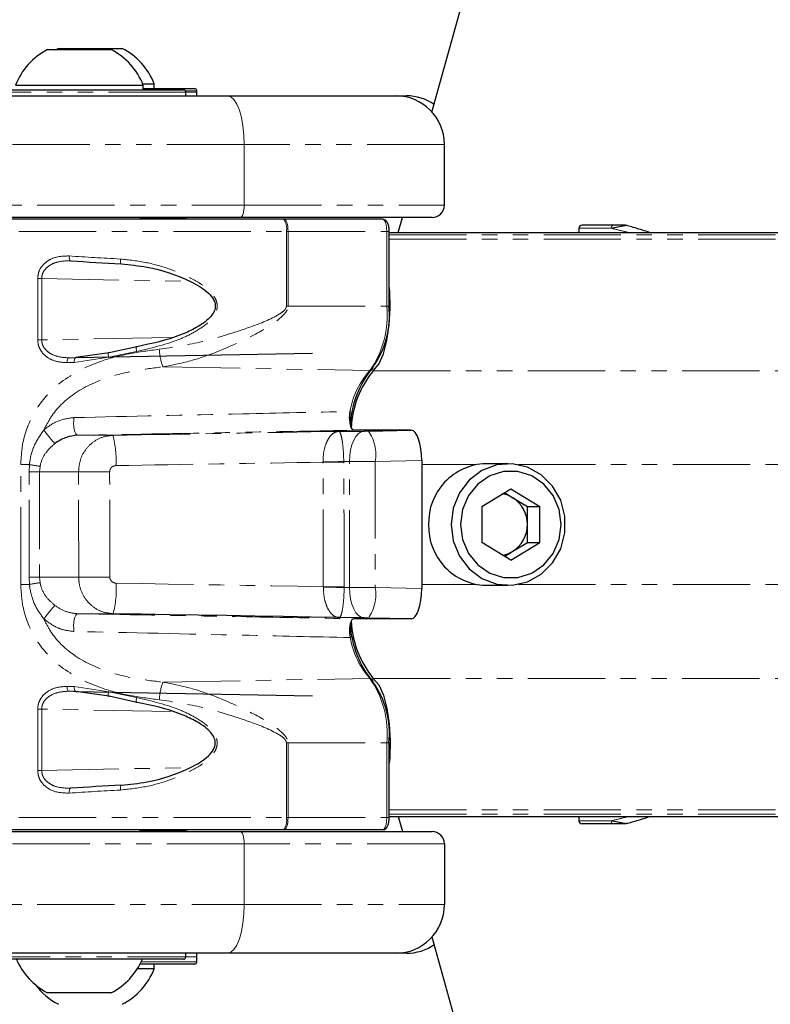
# Model space of a CAD drawing. Header units: millimetres. Extents: x 186 to 9508, y 327 to 8143.
# Tile 31 of 53: x 923 to 985, y 6103 to 6184. Entities that reach past the tile are written whole.
import ezdxf

# ---------------------------------------------------------------- set-up
doc = ezdxf.new("R2010")
doc.units = ezdxf.units.MM
doc.linetypes.add('PHANTOM', pattern=[12.7, 6.35, -1.27, 1.27, -1.27, 1.27, -1.27])
doc.layers.add('COMPONENT_GEOMETRY', color=7, linetype='Continuous')
doc.styles.add('SLDTEXTSTYLE0', font='TXT', dxfattribs={"width": 0.75})
doc.dimstyles.new('SLDDIMSTYLE0', dxfattribs={"dimtxt": 50, "dimasz": 3.302, "dimexe": 0, "dimexo": 0.0625, "dimgap": 12.5, "dimtad": 0, "dimtih": 1, "dimtoh": 1, "dimdec": 0, "dimrnd": 1e-09, "dimzin": 12, "dimdsep": 46, "dimtxsty": 'SLDTEXTSTYLE0', "dimsah": 1, "dimcen": 0.09, "dimadec": 0, "dimazin": 3, "dimtfac": 1, "dimtdec": 0, "dimtofl": 0, "dimtmove": 0, "dimatfit": 3, "dimfxl": 1, "dimfrac": 2, "dimtolj": 1, "dimtzin": 12, "dimarcsym": 0})

# ---------------------------------------------------------------- blocks, each defined once
blk = doc.blocks.new('_D_1')
at = {"layer": 'COMPONENT_GEOMETRY', "color": 7}
for p, q in [((4754.756, 6141.299), (4754.756, 3836.631)), ((349.81, 5690.113), (349.81, 3836.631)), ((349.81, 3839.806), (2478.394, 3839.806)), ((4754.756, 3839.806), (2626.172, 3839.806))]:
    blk.add_line(p, q, dxfattribs=at)
for points in [[(349.81, 3839.806), (353.112, 3839.298), (353.112, 3840.314)], [(4754.756, 3839.806), (4751.454, 3840.314), (4751.454, 3839.298)]]:
    blk.add_solid(points, dxfattribs=at)
at = {"layer": 'COMPONENT_GEOMETRY', "color": 7, "insert": (2478.394, 3864.571), "char_height": 50, "attachment_point": 1, "style": 'SLDTEXTSTYLE0'}
blk.add_mtext('4405', dxfattribs=at)

msp = doc.modelspace()

# ---------------------------------------------------------------- linework, layer by layer
at = {"color": 7, "linetype": 'Continuous', "lineweight": 25}
for p, q in [((957.264, 6176.462), (1341.561, 7551.523)), ((925.676, 6181.619), (930.926, 6181.619)), ((926.576, 6181.719), (926.301, 6181.565)), ((926.576, 6181.719), (931.826, 6181.719)), ((933.511, 6178.799), (934.451, 6178.799)), ((934.451, 6178.419), (934.451, 6178.799)), ((919.751, 6178.319), (936.851, 6178.319)), ((923.051, 6178.699), (933.551, 6178.699)), ((933.551, 6178.319), (933.551, 6178.699)), ((933.551, 6178.419), (937.751, 6178.419)), ((937.051, 6177.819), (937.051, 6178.119)), ((937.051, 6177.819), (937.051, 6178.119)), ((937.951, 6177.819), (937.951, 6178.219)), ((937.951, 6177.819), (937.951, 6178.119)), ((898.076, 6177.819), (940.484, 6177.819)), ((940.484, 6177.819), (954.301, 6177.819)), ((954.301, 6177.819), (955.201, 6177.819)), ((958.301, 6168.819), (958.301, 6173.819)), ((941.51, 6167.819), (899.102, 6167.819)), ((945.081, 6167.669), (911.638, 6167.669)), ((933.301, 6167.669), (933.301, 6167.819)), ((933.301, 6167.669), (933.301, 6167.819)), ((933.301, 6167.719), (936.958, 6167.719)), ((934.201, 6167.719), (934.201, 6167.819)), ((934.201, 6167.719), (934.201, 6167.819)), ((957.301, 6167.819), (941.51, 6167.819)), ((945.124, 6167.669), (945.081, 6167.669)), ((953.228, 6167.669), (945.124, 6167.669)), ((954.5, 6166.569), (954.849, 6167.819)), ((953.768, 6160.531), (953.768, 6166.669)), ((953.768, 6166.569), (1639.589, 6166.569)), ((969.367, 6166.924), (969.361, 6166.569)), ((972.138, 6167.169), (969.617, 6167.169)), ((973.33, 6167.14), (973.316, 6167.144)), ((933.033, 6157.192), (930.762, 6156.686)), ((930.762, 6156.686), (928.012, 6156.288)), ((928.012, 6156.288), (947.463, 6156.649)), ((949.627, 6150.224), (951.713, 6150.251)), ((955.012, 6150.319), (950.832, 6150.319)), ((952.066, 6150.257), (955.578, 6150.319)), ((955.578, 6150.319), (954.969, 6150.319)), ((956.44, 6147.825), (956.44, 6137.314)), ((963.556, 6147.569), (961.709, 6147.569)), ((961.373, 6144.037), (963.762, 6145.505)), ((963.249, 6145.189), (963.93, 6144.771)), ((963.762, 6145.505), (966.15, 6144.037)), ((963.93, 6144.771), (965.124, 6144.037)), ((961.373, 6144.037), (961.373, 6141.102)), ((965.124, 6144.037), (966.15, 6144.037)), ((965.124, 6142.569), (965.124, 6144.037)), ((966.15, 6141.102), (966.15, 6144.037)), ((965.124, 6141.102), (965.124, 6142.569)), ((963.762, 6139.634), (961.373, 6141.102)), ((963.762, 6139.634), (966.15, 6141.102)), ((963.93, 6140.368), (965.124, 6141.102)), ((965.124, 6141.102), (966.15, 6141.102)), ((963.249, 6139.949), (963.93, 6140.368)), ((961.709, 6137.569), (963.556, 6137.569)), ((951.713, 6134.887), (949.659, 6134.914)), ((955.018, 6134.819), (950.832, 6134.819)), ((955.578, 6134.82), (952.066, 6134.882)), ((955.578, 6134.82), (954.975, 6134.82)), ((955.018, 6134.819), (954.975, 6134.82)), ((930.762, 6128.452), (928.012, 6128.85)), ((928.012, 6128.85), (947.463, 6128.489)), ((933.033, 6127.946), (930.762, 6128.452)), ((953.768, 6118.469), (953.768, 6124.607)), ((953.768, 6118.569), (1110.795, 6118.569)), ((954.5, 6118.569), (954.849, 6117.319)), ((969.361, 6118.569), (969.367, 6118.215)), ((973.308, 6117.992), (973.482, 6118.041)), ((899.102, 6117.319), (941.51, 6117.319)), ((945.081, 6117.469), (911.638, 6117.469)), ((933.301, 6117.319), (933.301, 6117.469)), ((933.301, 6117.319), (933.301, 6117.469)), ((933.301, 6117.419), (936.958, 6117.419)), ((934.201, 6117.319), (934.201, 6117.419)), ((934.201, 6117.319), (934.201, 6117.419)), ((941.51, 6117.319), (957.301, 6117.319)), ((945.124, 6117.469), (945.081, 6117.469)), ((953.228, 6117.469), (945.124, 6117.469)), ((972.138, 6117.969), (969.617, 6117.969)), ((958.301, 6116.319), (958.301, 6111.319)), ((957.264, 6108.677), (1341.561, 4733.616)), ((940.484, 6107.319), (898.076, 6107.319)), ((936.851, 6106.819), (919.751, 6106.819)), ((936.851, 6106.819), (919.751, 6106.819)), ((937.051, 6107.019), (937.051, 6107.319)), ((937.051, 6107.019), (937.051, 6107.319)), ((937.951, 6106.619), (937.951, 6107.319)), ((937.951, 6107.019), (937.951, 6107.319)), ((954.301, 6107.319), (940.484, 6107.319)), ((955.201, 6107.319), (954.301, 6107.319)), ((934.451, 6106.039), (933.067, 6106.039)), ((937.7, 6106.419), (933.288, 6106.419)), ((934.451, 6106.039), (934.451, 6106.419)), ((937.751, 6106.419), (937.7, 6106.419)), ((927.299, 6104.069), (925.676, 6104.069)), ((930.926, 6104.069), (927.299, 6104.069))]:
    msp.add_line(p, q, dxfattribs=at)
at = {"color": 8, "linetype": 'PHANTOM', "lineweight": 18}
for p, q in [((937.051, 6178.119), (919.551, 6178.119)), ((937.951, 6178.219), (937.025, 6178.219)), ((937.951, 6178.119), (937.051, 6178.119)), ((941.852, 6173.819), (899.444, 6173.819)), ((941.852, 6168.819), (941.852, 6173.819)), ((958.301, 6173.819), (941.852, 6173.819)), ((899.444, 6168.819), (941.852, 6168.819)), ((941.852, 6168.819), (958.301, 6168.819)), ((910.638, 6166.669), (945.319, 6166.669)), ((945.319, 6166.669), (945.319, 6160.531)), ((945.319, 6166.669), (945.45, 6166.669)), ((945.45, 6166.669), (953.565, 6166.669)), ((945.45, 6160.531), (945.45, 6166.669)), ((953.565, 6160.531), (953.565, 6166.669)), ((953.565, 6166.669), (953.768, 6166.669)), ((969.367, 6166.924), (972.021, 6166.924)), ((953.768, 6166.374), (1650.56, 6166.374)), ((953.768, 6166.018), (1802.717, 6166.018)), ((924.875, 6162.793), (924.875, 6157.748)), ((925.202, 6162.793), (924.875, 6162.793)), ((925.202, 6162.793), (937.417, 6162.551)), ((925.202, 6157.748), (925.202, 6162.793)), ((945.45, 6160.531), (945.319, 6160.531)), ((945.45, 6160.531), (953.565, 6160.531)), ((953.565, 6160.531), (953.768, 6160.531)), ((924.875, 6157.748), (925.202, 6157.748)), ((935.839, 6157.945), (925.202, 6157.748)), ((927.437, 6156.28), (928.033, 6156.291)), ((927.864, 6155.888), (930.709, 6156.319)), ((930.709, 6156.319), (932.995, 6156.806)), ((935.178, 6155.529), (952.173, 6155.225)), ((952.46, 6155.219), (1810.007, 6155.219)), ((931.06, 6149.903), (928.16, 6149.903)), ((954.969, 6150.319), (955.012, 6150.319)), ((923.477, 6137.646), (923.477, 6147.493)), ((924.198, 6147.493), (923.477, 6147.493)), ((924.169, 6146.903), (924.198, 6147.493)), ((925.072, 6147.345), (925.035, 6146.903)), ((948.324, 6147.699), (948.324, 6147.719)), ((950.504, 6147.752), (950.035, 6147.746)), ((950.035, 6147.746), (950.035, 6147.705)), ((950.504, 6137.387), (950.504, 6147.752)), ((956.44, 6147.825), (952.625, 6147.757)), ((952.625, 6147.757), (952.625, 6137.381)), ((956.44, 6147.493), (960.892, 6147.493)), ((964.374, 6147.493), (990.961, 6147.493)), ((924.169, 6146.903), (925.035, 6146.903)), ((924.169, 6138.236), (924.169, 6146.903)), ((928.232, 6146.903), (925.035, 6146.903)), ((925.035, 6146.903), (925.035, 6138.236)), ((924.198, 6137.646), (924.169, 6138.236)), ((924.169, 6138.236), (925.035, 6138.236)), ((925.035, 6138.236), (925.072, 6137.793)), ((928.245, 6138.236), (925.035, 6138.236)), ((924.198, 6137.646), (923.477, 6137.646)), ((948.356, 6137.419), (948.356, 6137.452)), ((950.069, 6137.458), (950.069, 6137.393)), ((956.44, 6137.646), (960.892, 6137.646)), ((964.374, 6137.646), (990.961, 6137.646)), ((950.069, 6137.393), (950.504, 6137.387)), ((952.625, 6137.381), (956.44, 6137.314)), ((931.074, 6135.236), (928.16, 6135.236)), ((935.178, 6129.61), (952.173, 6129.914)), ((952.46, 6129.919), (1810.007, 6129.919)), ((927.437, 6128.858), (928.033, 6128.847)), ((927.864, 6129.25), (930.709, 6128.82)), ((930.709, 6128.82), (932.995, 6128.333)), ((924.875, 6122.345), (924.875, 6127.39)), ((924.875, 6127.39), (925.202, 6127.39)), ((935.839, 6127.194), (925.202, 6127.39)), ((925.202, 6127.39), (925.202, 6122.345)), ((945.319, 6118.469), (945.319, 6124.607)), ((945.45, 6124.607), (945.319, 6124.607)), ((945.45, 6124.607), (953.565, 6124.607)), ((945.45, 6124.607), (945.45, 6118.469)), ((953.565, 6118.469), (953.565, 6124.607)), ((953.565, 6124.607), (953.768, 6124.607)), ((925.202, 6122.345), (924.875, 6122.345)), ((925.202, 6122.345), (937.417, 6122.587)), ((953.768, 6119.121), (1802.714, 6119.121)), ((910.638, 6118.469), (945.319, 6118.469)), ((945.319, 6118.469), (945.45, 6118.469)), ((945.45, 6118.469), (953.565, 6118.469)), ((953.565, 6118.469), (953.768, 6118.469)), ((953.768, 6118.764), (1653.996, 6118.764)), ((969.367, 6118.215), (972.021, 6118.215)), ((941.852, 6116.319), (899.444, 6116.319)), ((941.852, 6116.319), (941.852, 6111.319)), ((958.301, 6116.319), (941.852, 6116.319)), ((899.444, 6111.319), (941.852, 6111.319)), ((941.852, 6111.319), (958.301, 6111.319)), ((919.551, 6107.019), (937.051, 6107.019)), ((937.051, 6107.019), (937.951, 6107.019)), ((933.389, 6106.619), (937.899, 6106.619)), ((937.899, 6106.619), (937.951, 6106.619))]:
    msp.add_line(p, q, dxfattribs=at)
at = {"color": 8, "linetype": 'PHANTOM', "lineweight": 18, "flags": 128}
for points in [[(940.484, 6177.819), (940.751, 6177.742), (941.007, 6177.515), (941.244, 6177.145), (941.451, 6176.648), (941.621, 6176.042), (941.748, 6175.35), (941.826, 6174.6), (941.852, 6173.819)], [(941.852, 6168.819), (941.845, 6168.624), (941.826, 6168.437), (941.794, 6168.264), (941.752, 6168.112), (941.7, 6167.988), (941.641, 6167.895), (941.577, 6167.838), (941.51, 6167.819)], [(945.45, 6166.669), (945.443, 6166.864), (945.425, 6167.052), (945.395, 6167.225), (945.354, 6167.376), (945.305, 6167.501), (945.249, 6167.593), (945.188, 6167.65), (945.124, 6167.669)], [(972.021, 6166.924), (972.023, 6166.972), (972.03, 6167.018), (972.041, 6167.06), (972.056, 6167.098), (972.073, 6167.128), (972.093, 6167.151), (972.115, 6167.165), (972.138, 6167.169)], [(927.606, 6164.253), (927.575, 6164.258), (927.545, 6164.278), (927.518, 6164.314), (927.496, 6164.364), (927.478, 6164.425), (927.467, 6164.495), (927.462, 6164.572), (927.463, 6164.652)], [(931.755, 6164), (931.735, 6164.004), (931.717, 6164.025), (931.7, 6164.06), (931.687, 6164.11), (931.677, 6164.171), (931.671, 6164.242), (931.669, 6164.319), (931.671, 6164.399)], [(933.033, 6157.192), (933.014, 6157.201), (932.998, 6157.19), (932.986, 6157.161), (932.978, 6157.113), (932.975, 6157.051), (932.977, 6156.976), (932.983, 6156.893), (932.995, 6156.806)], [(927.281, 6155.88), (927.284, 6155.958), (927.292, 6156.032), (927.306, 6156.101), (927.325, 6156.161), (927.349, 6156.211), (927.376, 6156.248), (927.406, 6156.272), (927.437, 6156.28)], [(927.864, 6155.888), (927.866, 6155.966), (927.874, 6156.04), (927.887, 6156.109), (927.905, 6156.169), (927.928, 6156.219), (927.954, 6156.256), (927.982, 6156.28), (928.012, 6156.288)], [(930.709, 6156.319), (930.689, 6156.409), (930.676, 6156.494), (930.671, 6156.569), (930.675, 6156.631), (930.687, 6156.675), (930.706, 6156.7), (930.731, 6156.704), (930.762, 6156.686)], [(927.856, 6151.362), (927.832, 6151.122), (927.829, 6150.868), (927.846, 6150.616), (927.883, 6150.383), (927.936, 6150.183), (928.003, 6150.031), (928.08, 6149.935), (928.16, 6149.903)], [(950.504, 6147.752), (950.523, 6148.235), (950.588, 6148.701), (950.698, 6149.13), (950.847, 6149.508), (951.03, 6149.819), (951.241, 6150.052), (951.472, 6150.198), (951.713, 6150.251)], [(950.035, 6147.705), (949.838, 6147.704), (949.634, 6147.703), (949.422, 6147.703), (949.206, 6147.702), (948.986, 6147.701), (948.765, 6147.7), (948.544, 6147.699), (948.324, 6147.699)], [(931.321, 6137.746), (933.462, 6137.71), (935.601, 6137.673), (937.736, 6137.637), (939.868, 6137.6), (941.997, 6137.563), (944.121, 6137.526), (946.241, 6137.489), (948.356, 6137.452)], [(950.069, 6137.458), (949.873, 6137.458), (949.667, 6137.457), (949.456, 6137.456), (949.239, 6137.455), (949.019, 6137.454), (948.797, 6137.454), (948.576, 6137.453), (948.356, 6137.452)], [(951.713, 6134.887), (951.472, 6134.941), (951.241, 6135.087), (951.03, 6135.32), (950.847, 6135.631), (950.698, 6136.008), (950.588, 6136.438), (950.523, 6136.903), (950.504, 6137.387)], [(927.856, 6133.777), (927.832, 6134.017), (927.829, 6134.271), (927.846, 6134.523), (927.883, 6134.756), (927.936, 6134.955), (928.003, 6135.108), (928.08, 6135.203), (928.16, 6135.236)], [(927.281, 6129.258), (927.284, 6129.181), (927.292, 6129.106), (927.306, 6129.038), (927.325, 6128.977), (927.349, 6128.927), (927.376, 6128.89), (927.406, 6128.867), (927.437, 6128.858)], [(927.864, 6129.25), (927.866, 6129.173), (927.874, 6129.098), (927.887, 6129.03), (927.905, 6128.969), (927.928, 6128.919), (927.954, 6128.882), (927.982, 6128.859), (928.012, 6128.85)], [(930.709, 6128.82), (930.689, 6128.73), (930.676, 6128.645), (930.671, 6128.569), (930.675, 6128.508), (930.687, 6128.463), (930.706, 6128.439), (930.731, 6128.435), (930.762, 6128.452)], [(933.033, 6127.946), (933.014, 6127.938), (932.998, 6127.948), (932.986, 6127.978), (932.978, 6128.025), (932.975, 6128.088), (932.977, 6128.162), (932.983, 6128.245), (932.995, 6128.333)], [(927.606, 6120.886), (927.575, 6120.881), (927.545, 6120.86), (927.518, 6120.824), (927.496, 6120.775), (927.478, 6120.714), (927.467, 6120.643), (927.462, 6120.567), (927.463, 6120.487)], [(931.755, 6121.139), (931.735, 6121.134), (931.717, 6121.114), (931.7, 6121.078), (931.687, 6121.029), (931.677, 6120.967), (931.671, 6120.897), (931.669, 6120.82), (931.671, 6120.74)], [(945.45, 6118.469), (945.443, 6118.274), (945.425, 6118.087), (945.395, 6117.914), (945.354, 6117.762), (945.305, 6117.638), (945.249, 6117.545), (945.188, 6117.488), (945.124, 6117.469)], [(972.021, 6118.215), (972.023, 6118.167), (972.03, 6118.121), (972.041, 6118.078), (972.056, 6118.041), (972.073, 6118.011), (972.093, 6117.988), (972.115, 6117.974), (972.138, 6117.969)], [(941.51, 6117.319), (941.577, 6117.3), (941.641, 6117.243), (941.7, 6117.151), (941.752, 6117.026), (941.794, 6116.875), (941.826, 6116.702), (941.845, 6116.514), (941.852, 6116.319)], [(940.484, 6107.319), (940.751, 6107.396), (941.007, 6107.624), (941.244, 6107.993), (941.451, 6108.491), (941.621, 6109.097), (941.748, 6109.789), (941.826, 6110.539), (941.852, 6111.319)]]:
    msp.add_lwpolyline(points, dxfattribs=at)
at = {"color": 7, "linetype": 'Continuous', "lineweight": 25, "flags": 128}
for points in [[(952.46, 6155.219), (952.903, 6155.752), (953.286, 6156.595), (953.584, 6157.693), (953.777, 6158.975), (953.853, 6160.358), (953.807, 6161.753), (953.768, 6162.178)], [(958.858, 6142.569), (959.032, 6141.22), (959.542, 6139.971), (960.35, 6138.915), (961.395, 6138.13), (962.601, 6137.674), (963.877, 6137.581), (965.13, 6137.858), (966.266, 6138.484), (967.201, 6139.414), (967.866, 6140.577), (968.211, 6141.888), (968.211, 6143.25), (967.866, 6144.561), (967.201, 6145.725), (966.266, 6146.654), (965.13, 6147.281), (963.877, 6147.558), (962.601, 6147.465), (961.395, 6147.009), (960.35, 6146.223), (959.542, 6145.167), (959.032, 6143.918), (958.858, 6142.569)], [(959.627, 6142.569), (959.795, 6141.33), (960.283, 6140.19), (961.054, 6139.244), (962.044, 6138.567), (963.173, 6138.214), (964.35, 6138.214), (965.479, 6138.567), (966.469, 6139.244), (967.24, 6140.19), (967.729, 6141.33), (967.896, 6142.569), (967.729, 6143.809), (967.24, 6144.948), (966.469, 6145.895), (965.479, 6146.572), (964.35, 6146.924), (963.173, 6146.924), (962.044, 6146.572), (961.054, 6145.895), (960.283, 6144.948), (959.795, 6143.809), (959.627, 6142.569)], [(949.659, 6134.914), (947.354, 6134.955), (945.043, 6134.995), (942.726, 6135.036), (940.404, 6135.076), (938.078, 6135.116), (935.747, 6135.156), (933.412, 6135.196), (931.074, 6135.236)], [(952.46, 6129.919), (952.903, 6129.387), (953.286, 6128.544), (953.584, 6127.446), (953.777, 6126.164), (953.853, 6124.78), (953.807, 6123.386), (953.768, 6122.96)]]:
    msp.add_lwpolyline(points, dxfattribs=at)
at = {"color": 7, "linetype": 'Continuous', "lineweight": 25}
for centre, radius, start, end in [((928.301, 6176.62), 5.647, 117.70087, 158.38979), ((928.301, 6176.62), 5.647, 21.61021, 62.29913), ((929.201, 6176.72), 5.647, 21.61021, 62.29913), ((936.851, 6178.119), 0.2, 0, 90), ((937.751, 6178.219), 0.2, 0, 90), ((954.301, 6173.819), 4, 0, 90), ((955.201, 6173.819), 4, 55.39683, 90), ((957.301, 6168.819), 1, 270, 0), ((936.958, 6167.219), 0.5, 64.15807, 90), ((969.617, 6166.919), 0.25, 90, 179), ((946.421, 6159.773), 7.368, 324.6905, 5.90835), ((958.829, 6150.235), 8.293, 140.46275, 176.80709), ((958.656, 6150.112), 8.029, 140.50282, 177.04835), ((961.858, 6142.722), 4.85, 91.75908, 181.80367), ((962.725, 6142.818), 2.294, 58.33508, 81.14131), ((962.55, 6142.597), 2.574, 359.37545, 57.5861), ((961.858, 6142.417), 4.85, 178.19633, 268.24092), ((962.55, 6142.541), 2.574, 302.4139, 0.62455), ((962.725, 6142.321), 2.294, 278.85869, 301.66492), ((958.779, 6134.873), 8.235, 183.52485, 219.59282), ((958.661, 6135.029), 8.035, 182.91985, 219.49192), ((946.421, 6125.366), 7.368, 354.09165, 35.3095), ((969.617, 6118.219), 0.25, 181, 270), ((936.958, 6117.919), 0.5, 270, 295.84193), ((957.301, 6116.319), 1, 0, 90), ((954.301, 6111.319), 4, 270, 0), ((955.201, 6111.319), 4, 270, 304.60317), ((928.301, 6109.069), 5.647, 203.47789, 242.29913), ((928.301, 6109.069), 5.647, 297.70087, 336.52211), ((936.851, 6107.019), 0.2, 270, 0), ((929.201, 6108.119), 5.647, 297.70087, 338.38979), ((937.751, 6106.619), 0.2, 270, 0), ((929.201, 6108.119), 5.647, 216.79799, 242.29913)]:
    msp.add_arc(centre, radius, start, end, dxfattribs=at)
at = {"color": 8, "linetype": 'PHANTOM', "lineweight": 18}
for centre, radius, start, end in [((944.093, 6166.905), 1.249, 349.12036, 37.72145), ((973.188, 6167.033), 0.136, 67.04132, 89.82848), ((945.813, 6159.729), 7.793, 324.6905, 5.90835), ((939.634, 6157.241), 4.774, 183.16836, 201.02066), ((952.178, 6155.482), 0.257, 268.91313, 7.22347), ((957.159, 6150.737), 6.708, 138.0112, 175.14711), ((937.137, 6159.005), 14.611, 216.40712, 222.02243), ((923.374, 6147.892), 7.945, 356.54653, 14.65682), ((949.156, 6148.293), 3.511, 351.21423, 34.00384), ((917.212, 6103.417), 44.626, 79.85606, 80.99454), ((944.791, 6430.228), 282.532, 270.7165, 271.06334), ((930.74, 5859.661), 287.253, 89.98983, 90.50025), ((930.754, 5849.629), 288.617, 89.98966, 90.49814), ((917.212, 6181.722), 44.626, 279.00546, 280.14394), ((923.388, 6137.259), 7.948, 345.25532, 3.51635), ((944.825, 5855.009), 282.432, 88.93612, 89.28366), ((949.156, 6136.845), 3.511, 325.99616, 8.78577), ((937.137, 6126.134), 14.611, 137.97757, 143.59288), ((957.39, 6134.478), 6.932, 186.65845, 221.17767), ((939.634, 6127.897), 4.774, 158.97934, 176.83164), ((945.813, 6125.409), 7.793, 354.09165, 35.3095), ((952.178, 6129.657), 0.257, 352.77653, 91.08687), ((944.093, 6118.234), 1.249, 322.27855, 10.87964), ((973.188, 6118.105), 0.136, 270.17152, 292.95868)]:
    msp.add_arc(centre, radius, start, end, dxfattribs=at)
for centre, major_axis, ratio, start_param, end_param in [((953.228, 6166.669), (0, 1), 0.337171, 4.712389, 6.283185), ((938.638, 6165.718), (28, -1.118), 0.058776, 4.304191, 4.463289), ((938.631, 6156.614), (27.6, 0.453), 0.005969, 4.294672, 4.317332), ((938.638, 6156.214), (28, 0.453), 0.005884, 4.294675, 4.317335), ((917.898, 6150.606), (162.566, 2.683), 0.00568, 4.793348, 4.908734), ((951.963, 6150.258), (0.5, 0.008), 0.005682, 4.18875, 4.920963), ((917.939, 6148.106), (165.066, 2.642), 0.005508, 4.793356, 4.897436), ((758.63, -3504.799), (127.357, 12715.986), 0.011237, 5.573169, 5.574406), ((759.88, -3504.799), (126.107, 12716.019), 0.011408, 5.573167, 5.574404), ((952.004, 6147.758), (3, 0.008), 0.000947, 4.188841, 4.921054), ((877.011, 3811.409), (0, 9311.037), 0.005683, 4.964966, 4.965927), ((879.375, 3811.409), (-2.363, 9311.081), 0.00577, 4.964964, 4.965926), ((952.004, 6137.38), (3, -0.008), 0.000947, 1.362131, 2.094345), ((951.963, 6134.881), (0.5, -0.008), 0.005682, 1.362222, 2.094436), ((938.638, 6128.924), (28, -0.453), 0.005884, 1.96585, 1.988511), ((938.631, 6128.524), (27.6, -0.453), 0.005969, 1.965853, 1.988514), ((938.638, 6119.42), (28, 1.118), 0.058776, 1.819896, 1.978994), ((953.228, 6118.469), (0, 1), 0.337171, 3.141593, 4.712389)]:
    msp.add_ellipse(centre, major_axis=major_axis, ratio=ratio, start_param=start_param, end_param=end_param, dxfattribs=at)
at = {"color": 7, "linetype": 'Continuous', "lineweight": 25}
for centre, major_axis, ratio, start_param, end_param in [((938.622, 6165.319), (27.6, -1.118), 0.059626, 4.30426, 4.463358), ((955.577, 6147.819), (0.002, 2.5), 0.345418, 4.71517, 6.283825), ((955.577, 6137.32), (-0.002, 2.5), 0.345418, 3.140953, 4.709608), ((938.622, 6119.819), (27.6, 1.118), 0.059626, 1.819828, 1.978925)]:
    msp.add_ellipse(centre, major_axis=major_axis, ratio=ratio, start_param=start_param, end_param=end_param, dxfattribs=at)
for points, knots in [([(953.768, 6166.669), (953.765, 6166.758), (953.758, 6166.963), (953.691, 6167.273), (953.582, 6167.498), (953.403, 6167.645), (953.285, 6167.661), (953.228, 6167.669)], [0, 0, 0, 0, 0.1846, 0.427143, 0.715699, 0.862577, 1, 1, 1, 1]), ([(973.188, 6167.169), (973.175, 6167.169), (973.138, 6167.169), (972.998, 6167.169), (972.675, 6167.169), (972.366, 6167.169), (972.162, 6167.169), (972.138, 6167.169)], [0, 0, 0, 0, 0.045344, 0.125649, 0.375686, 0.92411, 1, 1, 1, 1]), ([(973.322, 6167.144), (973.321, 6167.144), (973.278, 6167.161), (973.233, 6167.165), (973.188, 6167.169)], [0, 0, 0, 0, 0.028633, 1, 1, 1, 1]), ([(975.203, 6166.569), (975.147, 6166.588), (974.705, 6166.74), (974.048, 6166.942), (973.496, 6167.094), (973.33, 6167.14)], [0, 0, 0, 0, 0.092228, 0.727931, 1, 1, 1, 1]), ([(931.755, 6164), (932.456, 6163.928), (934.397, 6163.727), (936.863, 6162.918), (938.679, 6161.882), (939.302, 6161.174), (939.478, 6160.726), (939.479, 6160.311), (939.354, 6160.028), (939.162, 6159.73), (938.709, 6159.237), (937.802, 6158.673), (935.873, 6157.785), (934.249, 6157.446), (933.033, 6157.192)], [0, 0, 0, 0, 0.12991, 0.359387, 0.464769, 0.505001, 0.527937, 0.550681, 0.578411, 0.582677, 0.615146, 0.698783, 0.774581, 1, 1, 1, 1]), ([(950.559, 6151.865), (950.542, 6151.765), (950.508, 6151.565), (950.502, 6151.22), (950.531, 6150.89), (950.594, 6150.608), (950.684, 6150.407), (950.769, 6150.327), (950.818, 6150.321), (950.832, 6150.319)], [0, 0, 0, 0, 0.15705, 0.314102, 0.471129, 0.628117, 0.785073, 0.942021, 1, 1, 1, 1]), ([(928.16, 6149.903), (927.849, 6149.867), (927.224, 6149.794), (926.604, 6149.463), (926.314, 6149.247), (926.283, 6149.224)], [0, 0, 0, 0, 0.469247, 0.942621, 1, 1, 1, 1]), ([(950.832, 6134.819), (950.795, 6134.808), (950.722, 6134.786), (950.625, 6134.614), (950.551, 6134.36), (950.508, 6134.043), (950.503, 6133.702), (950.527, 6133.44), (950.552, 6133.309), (950.559, 6133.273)], [0, 0, 0, 0, 0.156971, 0.313942, 0.470894, 0.627843, 0.784815, 0.941826, 1, 1, 1, 1]), ([(931.755, 6121.139), (932.456, 6121.211), (934.397, 6121.412), (936.863, 6122.221), (938.679, 6123.257), (939.302, 6123.965), (939.478, 6124.413), (939.479, 6124.827), (939.354, 6125.111), (939.162, 6125.409), (938.709, 6125.901), (937.802, 6126.465), (935.873, 6127.354), (934.249, 6127.693), (933.033, 6127.946)], [0, 0, 0, 0, 0.12991, 0.359387, 0.464769, 0.505001, 0.527937, 0.550681, 0.578411, 0.582677, 0.615146, 0.698783, 0.774581, 1, 1, 1, 1]), ([(953.228, 6117.469), (953.285, 6117.477), (953.392, 6117.491), (953.522, 6117.589), (953.629, 6117.732), (953.713, 6117.95), (953.761, 6118.219), (953.766, 6118.402), (953.768, 6118.469)], [0, 0, 0, 0, 0.136528, 0.259627, 0.402284, 0.618123, 0.860319, 1, 1, 1, 1]), ([(973.322, 6117.995), (973.321, 6117.994), (973.278, 6117.978), (973.233, 6117.973), (973.188, 6117.969)], [0, 0, 0, 0, 0.028633, 1, 1, 1, 1]), ([(973.482, 6118.041), (973.645, 6118.087), (974.194, 6118.241), (974.8, 6118.428), (975.194, 6118.564), (975.208, 6118.569)], [0, 0, 0, 0, 0.288496, 0.97502, 1, 1, 1, 1]), ([(973.188, 6117.969), (973.175, 6117.969), (973.138, 6117.969), (972.998, 6117.969), (972.675, 6117.969), (972.366, 6117.969), (972.162, 6117.969), (972.138, 6117.969)], [0, 0, 0, 0, 0.045344, 0.125649, 0.375686, 0.92411, 1, 1, 1, 1])]:
    msp.add_open_spline(points, degree=3, knots=knots, dxfattribs=at)
at = {"color": 8, "linetype": 'PHANTOM', "lineweight": 18}
for points, knots in [([(972.021, 6166.924), (972.048, 6166.929), (972.202, 6166.961), (972.447, 6167.01), (972.734, 6167.067), (972.929, 6167.105), (973.076, 6167.132), (973.181, 6167.15), (973.224, 6167.156), (973.241, 6167.158)], [0, 0, 0, 0, 0.070103, 0.395135, 0.587131, 0.731052, 0.841657, 0.936351, 1, 1, 1, 1]), ([(972.021, 6166.924), (972.375, 6166.843), (972.834, 6166.738), (973.334, 6166.601), (973.447, 6166.569)], [0, 0, 0, 0, 0.772639, 1, 1, 1, 1]), ([(973.241, 6167.158), (973.268, 6167.158), (973.297, 6167.157), (973.321, 6167.144), (973.322, 6167.144)], [0, 0, 0, 0, 0.971383, 1, 1, 1, 1]), ([(927.463, 6164.652), (927.061, 6164.641), (926.398, 6164.624), (925.619, 6164.231), (925.166, 6163.773), (924.917, 6163.282), (924.889, 6162.948), (924.875, 6162.793)], [0, 0, 0, 0, 0.343371, 0.565902, 0.738595, 0.878696, 1, 1, 1, 1]), ([(925.202, 6162.793), (925.214, 6162.916), (925.24, 6163.183), (925.474, 6163.573), (925.896, 6163.932), (926.624, 6164.236), (927.233, 6164.246), (927.606, 6164.253)], [0, 0, 0, 0, 0.112579, 0.245384, 0.414973, 0.641274, 1, 1, 1, 1]), ([(932.995, 6156.806), (934.251, 6157.088), (935.932, 6157.465), (937.919, 6158.456), (938.854, 6159.093), (939.421, 6159.765), (939.636, 6160.262), (939.636, 6160.747), (939.458, 6161.244), (938.828, 6162.031), (937.531, 6162.846), (935.755, 6163.597), (933.772, 6164.176), (932.397, 6164.322), (931.671, 6164.399)], [0, 0, 0, 0, 0.222881, 0.298074, 0.38192, 0.415154, 0.448608, 0.472751, 0.496858, 0.538181, 0.643652, 0.75608, 0.871235, 1, 1, 1, 1]), ([(945.319, 6160.531), (945.315, 6160.491), (945.31, 6160.44), (945.267, 6160.331), (945.109, 6160.112), (944.177, 6159.486), (941.843, 6158.601), (938.531, 6157.528), (935.977, 6157.144), (934.868, 6156.977)], [0, 0, 0, 0, 0.010783, 0.013401, 0.031151, 0.081795, 0.312783, 0.701606, 1, 1, 1, 1]), ([(935.178, 6155.529), (935.989, 6155.691), (937.653, 6156.023), (940.159, 6156.947), (942.614, 6158.115), (944.413, 6159.109), (945.26, 6159.971), (945.429, 6160.308), (945.443, 6160.462), (945.45, 6160.531)], [0, 0, 0, 0, 0.216048, 0.443479, 0.676218, 0.906067, 0.960964, 0.982482, 1, 1, 1, 1]), ([(924.875, 6157.748), (924.892, 6157.576), (924.925, 6157.23), (925.194, 6156.731), (925.674, 6156.267), (926.403, 6155.932), (926.983, 6155.898), (927.281, 6155.88)], [0, 0, 0, 0, 0.142347, 0.284676, 0.473251, 0.728841, 1, 1, 1, 1]), ([(927.437, 6156.28), (927.159, 6156.293), (926.625, 6156.317), (925.949, 6156.575), (925.5, 6156.939), (925.248, 6157.335), (925.217, 6157.611), (925.202, 6157.748)], [0, 0, 0, 0, 0.283974, 0.545536, 0.731752, 0.867421, 1, 1, 1, 1]), ([(934.868, 6156.977), (934.026, 6156.871), (932.342, 6156.658), (929.555, 6155.907), (926.845, 6154.542), (924.665, 6152.211), (923.613, 6149.726), (923.513, 6148.092), (923.477, 6147.493)], [0, 0, 0, 0, 0.151687, 0.303172, 0.526485, 0.711728, 0.894443, 1, 1, 1, 1]), ([(925.378, 6150.333), (925.562, 6150.693), (926.15, 6151.839), (927.861, 6153.494), (930.318, 6154.64), (932.866, 6155.265), (934.402, 6155.441), (935.178, 6155.529)], [0, 0, 0, 0, 0.1039534, 0.3308937, 0.6101627, 0.8031425, 1, 1, 1, 1]), ([(925.378, 6150.333), (925.419, 6150.368), (925.792, 6150.689), (926.602, 6151.194), (927.442, 6151.306), (927.856, 6151.362)], [0, 0, 0, 0, 0.058801, 0.535727, 1, 1, 1, 1]), ([(927.856, 6151.362), (932.475, 6151.464), (940.039, 6151.63), (947.611, 6151.8), (950.559, 6151.865)], [0, 0, 0, 0, 0.610672, 1, 1, 1, 1]), ([(924.198, 6147.493), (924.204, 6147.553), (924.261, 6148.109), (924.541, 6149.135), (925.102, 6149.938), (925.378, 6150.333)], [0, 0, 0, 0, 0.057556, 0.537551, 1, 1, 1, 1]), ([(950.832, 6150.319), (947.891, 6150.265), (940.33, 6150.126), (932.776, 6149.987), (928.16, 6149.903)], [0, 0, 0, 0, 0.388949, 1, 1, 1, 1]), ([(928.232, 6146.903), (928.263, 6147.232), (928.323, 6147.887), (928.792, 6148.766), (929.489, 6149.446), (930.289, 6149.832), (930.834, 6149.882), (931.06, 6149.903)], [0, 0, 0, 0, 0.211532, 0.421691, 0.632628, 0.84791, 1, 1, 1, 1]), ([(948.324, 6147.719), (948.336, 6147.989), (948.359, 6148.539), (948.566, 6149.259), (948.873, 6149.822), (949.24, 6150.145), (949.503, 6150.22), (949.624, 6150.224), (949.627, 6150.224)], [0, 0, 0, 0, 0.184504, 0.375518, 0.581526, 0.809314, 0.994346, 1, 1, 1, 1]), ([(949.627, 6150.224), (949.628, 6150.224), (949.662, 6150.222), (949.737, 6150.153), (949.844, 6149.837), (949.938, 6149.281), (950.008, 6148.565), (950.026, 6148.015), (950.035, 6147.746)], [0, 0, 0, 0, 0.005646, 0.190561, 0.418487, 0.624684, 0.815707, 1, 1, 1, 1]), ([(926.283, 6149.224), (926.013, 6148.982), (925.483, 6148.505), (925.178, 6147.83), (925.089, 6147.438), (925.08, 6147.387), (925.072, 6147.345)], [0, 0, 0, 0, 0.473407, 0.931566, 0.944589, 1, 1, 1, 1]), ([(931.304, 6147.414), (931.263, 6147.41), (931.165, 6147.402), (931.02, 6147.338), (930.893, 6147.225), (930.808, 6147.079), (930.797, 6146.969), (930.791, 6146.914)], [0, 0, 0, 0, 0.155525, 0.374182, 0.585503, 0.793018, 1, 1, 1, 1]), ([(931.074, 6135.236), (930.743, 6135.277), (930.078, 6135.359), (929.206, 6135.922), (928.571, 6136.729), (928.279, 6137.553), (928.254, 6138.063), (928.245, 6138.236)], [0, 0, 0, 0, 0.222814, 0.447152, 0.670377, 0.888765, 1, 1, 1, 1]), ([(930.807, 6138.246), (930.808, 6138.218), (930.813, 6138.132), (930.867, 6137.994), (930.983, 6137.86), (931.141, 6137.767), (931.261, 6137.753), (931.321, 6137.746)], [0, 0, 0, 0, 0.108678, 0.323219, 0.545584, 0.772492, 1, 1, 1, 1]), ([(934.868, 6128.161), (934.026, 6128.268), (932.342, 6128.481), (929.555, 6129.232), (926.845, 6130.596), (924.665, 6132.928), (923.613, 6135.412), (923.513, 6137.047), (923.477, 6137.646)], [0, 0, 0, 0, 0.151687, 0.303172, 0.526485, 0.711728, 0.894443, 1, 1, 1, 1]), ([(925.378, 6134.806), (925.13, 6135.156), (924.594, 6135.911), (924.279, 6136.926), (924.21, 6137.533), (924.198, 6137.646)], [0, 0, 0, 0, 0.413144, 0.890817, 1, 1, 1, 1]), ([(925.072, 6137.793), (925.088, 6137.714), (925.174, 6137.283), (925.53, 6136.584), (926.041, 6136.13), (926.283, 6135.915)], [0, 0, 0, 0, 0.105262, 0.57608, 1, 1, 1, 1]), ([(949.659, 6134.914), (949.655, 6134.914), (949.535, 6134.918), (949.271, 6134.993), (948.905, 6135.316), (948.597, 6135.879), (948.391, 6136.599), (948.367, 6137.149), (948.356, 6137.419)], [0, 0, 0, 0, 0.005633, 0.190875, 0.418683, 0.624651, 0.815589, 1, 1, 1, 1]), ([(950.069, 6137.393), (950.06, 6137.123), (950.043, 6136.573), (949.972, 6135.858), (949.877, 6135.301), (949.769, 6134.986), (949.694, 6134.916), (949.66, 6134.914), (949.659, 6134.914)], [0, 0, 0, 0, 0.1842, 0.375146, 0.581304, 0.809251, 0.994375, 1, 1, 1, 1]), ([(926.283, 6135.915), (926.573, 6135.727), (927.155, 6135.349), (927.824, 6135.274), (928.16, 6135.236)], [0, 0, 0, 0, 0.498504, 1, 1, 1, 1]), ([(928.16, 6135.236), (932.776, 6135.151), (940.33, 6135.012), (947.891, 6134.873), (950.832, 6134.819)], [0, 0, 0, 0, 0.6110512, 1, 1, 1, 1]), ([(925.378, 6134.806), (925.562, 6134.446), (926.15, 6133.3), (927.861, 6131.644), (930.324, 6130.496), (932.873, 6129.871), (934.409, 6129.697), (935.178, 6129.61)], [0, 0, 0, 0, 0.103954, 0.330894, 0.610164, 0.804937, 1, 1, 1, 1]), ([(927.856, 6133.777), (927.477, 6133.821), (927.034, 6133.873), (926.182, 6134.207), (925.753, 6134.526), (925.378, 6134.806)], [0, 0, 0, 0, 0.425665, 0.497035, 1, 1, 1, 1]), ([(950.559, 6133.273), (947.611, 6133.339), (940.039, 6133.508), (932.475, 6133.675), (927.856, 6133.777)], [0, 0, 0, 0, 0.389328, 1, 1, 1, 1]), ([(935.178, 6129.61), (935.989, 6129.448), (937.653, 6129.115), (940.159, 6128.192), (942.614, 6127.023), (944.413, 6126.029), (945.26, 6125.167), (945.429, 6124.831), (945.443, 6124.676), (945.45, 6124.607)], [0, 0, 0, 0, 0.216048, 0.443479, 0.676218, 0.906067, 0.960964, 0.982482, 1, 1, 1, 1]), ([(924.875, 6127.39), (924.892, 6127.563), (924.925, 6127.908), (925.194, 6128.408), (925.674, 6128.872), (926.403, 6129.206), (926.983, 6129.241), (927.281, 6129.258)], [0, 0, 0, 0, 0.142347, 0.284676, 0.473251, 0.728841, 1, 1, 1, 1]), ([(927.437, 6128.858), (927.159, 6128.846), (926.625, 6128.821), (925.949, 6128.564), (925.5, 6128.2), (925.248, 6127.804), (925.217, 6127.527), (925.202, 6127.39)], [0, 0, 0, 0, 0.283974, 0.545536, 0.731752, 0.867421, 1, 1, 1, 1]), ([(932.995, 6128.333), (934.251, 6128.051), (935.932, 6127.674), (937.919, 6126.683), (938.854, 6126.046), (939.421, 6125.374), (939.636, 6124.877), (939.636, 6124.392), (939.458, 6123.895), (938.828, 6123.108), (937.531, 6122.293), (935.755, 6121.542), (933.772, 6120.963), (932.397, 6120.817), (931.671, 6120.74)], [0, 0, 0, 0, 0.222881, 0.298074, 0.38192, 0.415154, 0.448608, 0.472751, 0.496858, 0.538181, 0.643652, 0.75608, 0.871235, 1, 1, 1, 1]), ([(945.319, 6124.607), (945.315, 6124.648), (945.31, 6124.699), (945.267, 6124.808), (945.109, 6125.027), (944.177, 6125.653), (941.843, 6126.538), (938.531, 6127.61), (935.977, 6127.994), (934.868, 6128.161)], [0, 0, 0, 0, 0.010783, 0.013401, 0.031151, 0.081795, 0.312783, 0.701606, 1, 1, 1, 1]), ([(927.463, 6120.487), (927.061, 6120.497), (926.398, 6120.514), (925.619, 6120.908), (925.166, 6121.365), (924.917, 6121.857), (924.889, 6122.191), (924.875, 6122.345)], [0, 0, 0, 0, 0.3433706, 0.5659019, 0.7385948, 0.8786964, 1, 1, 1, 1]), ([(925.202, 6122.345), (925.214, 6122.223), (925.24, 6121.955), (925.474, 6121.565), (925.896, 6121.207), (926.624, 6120.902), (927.233, 6120.892), (927.606, 6120.886)], [0, 0, 0, 0, 0.112579, 0.245384, 0.414973, 0.641274, 1, 1, 1, 1]), ([(972.021, 6118.215), (972.375, 6118.296), (972.834, 6118.4), (973.334, 6118.538), (973.447, 6118.569)], [0, 0, 0, 0, 0.772639, 1, 1, 1, 1]), ([(972.021, 6118.215), (972.048, 6118.209), (972.202, 6118.178), (972.447, 6118.128), (972.734, 6118.072), (972.929, 6118.034), (973.076, 6118.007), (973.181, 6117.988), (973.224, 6117.982), (973.241, 6117.98)], [0, 0, 0, 0, 0.070103, 0.395135, 0.587131, 0.731052, 0.841657, 0.936351, 1, 1, 1, 1]), ([(973.241, 6117.98), (973.268, 6117.981), (973.297, 6117.981), (973.321, 6117.994), (973.322, 6117.995)], [0, 0, 0, 0, 0.971383, 1, 1, 1, 1])]:
    msp.add_open_spline(points, degree=3, knots=knots, dxfattribs=at)

# ---------------------------------------------------------------- dimensions: what is measured, and where the dimension line sits
at = {"layer": 'COMPONENT_GEOMETRY', "color": 7}
dim = msp.add_linear_dim(base=(349.81, 3839.806), p1=(4754.756, 6142.569), p2=(349.81, 5691.383), dimstyle='SLDDIMSTYLE0', dxfattribs=at)
dim.commit()
dim.dimension.update_dxf_attribs({"geometry": '_D_1', "text_midpoint": (2552.283, 3839.806), "dimtype": 160})

doc.saveas('drawing.dxf')
